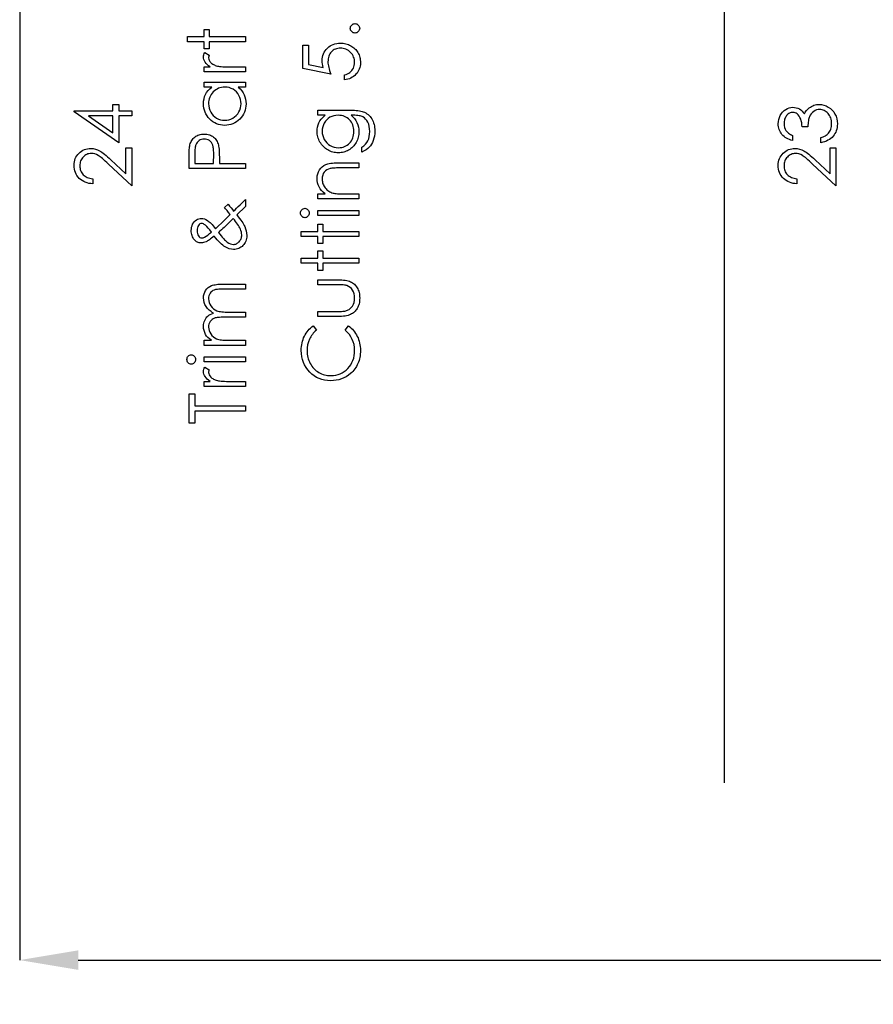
# Model space of a CAD drawing. Header units: inches. Extents: x -122 to 123, y -201 to 75.
# Tile 30 of 191: x -44.74 to -42.85, y 58.16 to 60.35. Entities that reach past the tile are written whole.
import ezdxf

# ---------------------------------------------------------------- set-up
doc = ezdxf.new("R2010")
doc.units = ezdxf.units.IN
doc.header["$MEASUREMENT"] = 0
doc.header["$PDSIZE"] = -1
doc.layers.add('DIMENSIONS', color=171, linetype='Continuous')
doc.layers.add('STATION_LINES', color=231, linetype='Continuous')
doc.styles.add('SLDTEXTSTYLE0', font='TXT', dxfattribs={"width": 0.75})
doc.dimstyles.new('SLDDIMSTYLE3', dxfattribs={"dimtxt": 0.125, "dimasz": 0.13, "dimexe": 0, "dimexo": 0.0625, "dimgap": 0.03125, "dimtad": 0, "dimtih": 1, "dimtoh": 1, "dimdec": 4, "dimrnd": 1e-09, "dimzin": 12, "dimdsep": 46, "dimtxsty": 'SLDTEXTSTYLE0', "dimsah": 1, "dimcen": 0.09, "dimadec": 0, "dimazin": 3, "dimtfac": 1, "dimtdec": 4, "dimtofl": 0, "dimtmove": 0, "dimatfit": 3, "dimfxl": 1, "dimfrac": 2, "dimtolj": 1, "dimtzin": 12, "dimarcsym": 0})

# ---------------------------------------------------------------- blocks, each defined once
blk = doc.blocks.new('_D_4')
at = {"layer": 'Defpoints', "color": 0}
for p in [(-44.7441, 62.6287), (-4.7428, 62.2104), (-44.7441, 58.2595), (-44.7441, 58.2595)]:
    blk.add_point(p, dxfattribs=at)
at = {"layer": 'DIMENSIONS', "color": 0, "lineweight": -2}
for p, q in [((-44.7441, 62.5662), (-44.7441, 58.2595)), ((-4.7428, 62.1479), (-4.7428, 58.2595)), ((-44.6141, 58.2595), (-24.2752, 58.2595)), ((-4.8728, 58.2595), (-23.6034, 58.2595))]:
    blk.add_line(p, q, dxfattribs=at)
at = {"layer": 'DIMENSIONS', "color": 0}
for points in [[(-44.6141, 58.2811), (-44.6141, 58.2378), (-44.7441, 58.2595)], [(-4.8728, 58.2378), (-4.8728, 58.2811), (-4.7428, 58.2595)]]:
    blk.add_solid(points, dxfattribs=at)
at = {"layer": 'DIMENSIONS', "color": 0, "insert": (-23.9393, 58.322), "char_height": 0.125, "attachment_point": 2, "style": 'SLDTEXTSTYLE0'}
blk.add_mtext('\\A1;(40.0013)', dxfattribs=at)

msp = doc.modelspace()

# ---------------------------------------------------------------- linework, layer by layer
at = {"color": 7, "linetype": 'Continuous', "flags": 128}
for points in [[(-44.00932, 60.32959), (-44.00914, 60.33166), (-44.00859, 60.33359), (-44.00764, 60.33535), (-44.00631, 60.33695), (-44.00471, 60.33827), (-44.00295, 60.33925), (-44.00103, 60.3398), (-43.99892, 60.34), (-43.99892, 60.34), (-43.99687, 60.3398), (-43.99494, 60.33925), (-43.99319, 60.33827), (-43.99159, 60.33695), (-43.99023, 60.33535), (-43.98928, 60.33359), (-43.98871, 60.33166), (-43.98851, 60.32959), (-43.98851, 60.32959), (-43.98871, 60.32751), (-43.98928, 60.3256), (-43.99023, 60.32383), (-43.99159, 60.32222), (-43.99319, 60.3209), (-43.99494, 60.31995), (-43.99687, 60.31937), (-43.99892, 60.31917), (-43.99892, 60.31917), (-44.00103, 60.31937), (-44.00295, 60.31995), (-44.00471, 60.3209), (-44.00631, 60.32222), (-44.00764, 60.32383), (-44.00859, 60.3256), (-44.00914, 60.32751), (-44.00934, 60.32959)], [(-44.37082, 60.29994), (-44.37082, 60.31116), (-44.37082, 60.31116), (-44.33396, 60.31116), (-44.33396, 60.31116), (-44.33396, 60.32718), (-44.33396, 60.32718), (-44.32275, 60.32718), (-44.32275, 60.32718), (-44.32275, 60.31116), (-44.32275, 60.31116), (-44.24262, 60.31116), (-44.24262, 60.31116), (-44.24262, 60.29994), (-44.24262, 60.29994), (-44.32275, 60.29994), (-44.32275, 60.29994), (-44.32275, 60.28391), (-44.32275, 60.28391), (-44.33396, 60.28391), (-44.33396, 60.28391), (-44.33396, 60.29994), (-44.33396, 60.29994), (-44.37082, 60.29994)], [(-44.11509, 60.29193), (-44.10229, 60.29193), (-44.10229, 60.29193), (-44.10229, 60.24941), (-44.10229, 60.24941), (-44.06941, 60.24267), (-44.06941, 60.24267), (-44.07046, 60.24665), (-44.07124, 60.25043), (-44.07169, 60.25402), (-44.07184, 60.2574), (-44.07184, 60.2574), (-44.07166, 60.26158), (-44.07111, 60.26558), (-44.07024, 60.26939), (-44.06896, 60.27302), (-44.06736, 60.27645), (-44.06538, 60.27968), (-44.06305, 60.28274), (-44.06037, 60.28562), (-44.05739, 60.28822), (-44.05421, 60.29047), (-44.05085, 60.2924), (-44.04727, 60.29395), (-44.04349, 60.29518), (-44.03951, 60.29603), (-44.03533, 60.29656), (-44.03095, 60.29673), (-44.03095, 60.29673), (-44.02789, 60.29663), (-44.02489, 60.29638), (-44.02196, 60.29593), (-44.01908, 60.29531), (-44.0163, 60.2945), (-44.01355, 60.29353), (-44.01087, 60.29235), (-44.00826, 60.29102), (-44.00576, 60.28955), (-44.0034, 60.28792), (-44.00118, 60.28619), (-43.99912, 60.28434), (-43.99722, 60.28234), (-43.99547, 60.28021), (-43.99386, 60.27798), (-43.99241, 60.2756), (-43.99111, 60.27312), (-43.99001, 60.27054), (-43.98906, 60.26789), (-43.98828, 60.26513), (-43.98768, 60.26228), (-43.98725, 60.25932), (-43.98698, 60.25627), (-43.9869, 60.25314), (-43.9869, 60.25314), (-43.98705, 60.24941), (-43.98753, 60.24583), (-43.98828, 60.2424), (-43.98936, 60.23912), (-43.99076, 60.23599), (-43.99244, 60.23301), (-43.99444, 60.23015), (-43.99674, 60.22747), (-43.9993, 60.22499), (-44.002, 60.22279), (-44.00491, 60.22084), (-44.00801, 60.21913), (-44.01127, 60.21771), (-44.01472, 60.21656), (-44.01835, 60.21565), (-44.02216, 60.215), (-44.02216, 60.215), (-44.02216, 60.22622), (-44.02216, 60.22622), (-44.0186, 60.22712), (-44.01542, 60.22827), (-44.01257, 60.2297), (-44.01009, 60.23138), (-44.00786, 60.23336), (-44.00588, 60.23564), (-44.00411, 60.23821), (-44.00258, 60.24109), (-44.00133, 60.24415), (-44.00042, 60.2473), (-43.9999, 60.25051), (-43.99972, 60.25379), (-43.99972, 60.25379), (-43.99987, 60.25699), (-44.0003, 60.26007), (-44.001, 60.26305), (-44.00198, 60.26591), (-44.00325, 60.26864), (-44.00483, 60.27127), (-44.00666, 60.27377), (-44.00879, 60.27618), (-44.01112, 60.27835), (-44.0136, 60.28026), (-44.01622, 60.28186), (-44.01898, 60.28319), (-44.02188, 60.28421), (-44.02491, 60.28494), (-44.02809, 60.28537), (-44.03142, 60.28552), (-44.03142, 60.28552), (-44.03443, 60.28539), (-44.03726, 60.28501), (-44.03999, 60.28436), (-44.04254, 60.28346), (-44.04497, 60.28231), (-44.04722, 60.28091), (-44.04938, 60.27923), (-44.05136, 60.2773), (-44.05316, 60.27517), (-44.05471, 60.27285), (-44.05601, 60.27037), (-44.05709, 60.26771), (-44.05794, 60.26488), (-44.05854, 60.26188), (-44.05889, 60.25872), (-44.05902, 60.25537), (-44.05902, 60.25537), (-44.05892, 60.25246), (-44.05862, 60.24938), (-44.05812, 60.24618), (-44.05742, 60.2428), (-44.05651, 60.23929), (-44.05541, 60.23561), (-44.05411, 60.2318), (-44.05261, 60.22782), (-44.05261, 60.22782), (-44.11511, 60.24064), (-44.11511, 60.24064), (-44.11511, 60.29193)], [(-44.33395, 60.23263), (-44.33396, 60.24385), (-44.33396, 60.24385), (-44.32052, 60.24385), (-44.32052, 60.24385), (-44.32422, 60.2464), (-44.32738, 60.24903), (-44.32998, 60.25171), (-44.33204, 60.25447), (-44.33359, 60.2573), (-44.33469, 60.2602), (-44.33534, 60.26313), (-44.33557, 60.26613), (-44.33557, 60.26613), (-44.33537, 60.26846), (-44.33479, 60.27087), (-44.33381, 60.27335), (-44.33244, 60.2759), (-44.33244, 60.2759), (-44.32272, 60.26974), (-44.32272, 60.26974), (-44.32342, 60.26811), (-44.32395, 60.26661), (-44.32425, 60.26523), (-44.32435, 60.26401), (-44.32435, 60.26401), (-44.32405, 60.26133), (-44.32315, 60.25867), (-44.32167, 60.25609), (-44.31957, 60.25354), (-44.31829, 60.25231), (-44.31684, 60.25116), (-44.31521, 60.25011), (-44.31343, 60.24911), (-44.3115, 60.24818), (-44.30938, 60.24733), (-44.3071, 60.24655), (-44.30467, 60.24585), (-44.30467, 60.24585), (-44.30249, 60.24538), (-44.29979, 60.24498), (-44.29663, 60.24463), (-44.29295, 60.24435), (-44.28879, 60.24412), (-44.28411, 60.24397), (-44.27898, 60.24387), (-44.27332, 60.24385), (-44.27332, 60.24385), (-44.24262, 60.24385), (-44.24262, 60.24385), (-44.24262, 60.23263), (-44.24262, 60.23263), (-44.33396, 60.23263)], [(-44.33395, 60.21019), (-44.24262, 60.21019), (-44.24262, 60.21019), (-44.24262, 60.19898), (-44.24262, 60.19898), (-44.25842, 60.19898), (-44.25842, 60.19898), (-44.25421, 60.1951), (-44.25058, 60.19101), (-44.2476, 60.18666), (-44.2452, 60.1821), (-44.24337, 60.17732), (-44.24207, 60.17233), (-44.24127, 60.1671), (-44.24102, 60.16167), (-44.24102, 60.16167), (-44.24124, 60.15683), (-44.24189, 60.15218), (-44.24297, 60.14769), (-44.24447, 60.14339), (-44.24642, 60.13928), (-44.2488, 60.13533), (-44.25161, 60.13157), (-44.25486, 60.12799), (-44.25842, 60.12471), (-44.26215, 60.12188), (-44.26608, 60.1195), (-44.27021, 60.11752), (-44.27452, 60.11599), (-44.279, 60.11492), (-44.28368, 60.11427), (-44.28854, 60.11404), (-44.28854, 60.11404), (-44.2933, 60.11427), (-44.29791, 60.11492), (-44.30231, 60.11602), (-44.30657, 60.11757), (-44.31063, 60.11955), (-44.31451, 60.12195), (-44.31824, 60.12481), (-44.32177, 60.12811), (-44.325, 60.13172), (-44.32781, 60.13553), (-44.33018, 60.13948), (-44.33211, 60.14364), (-44.33364, 60.14797), (-44.33472, 60.15248), (-44.33534, 60.15716), (-44.33557, 60.16202), (-44.33557, 60.16202), (-44.33529, 60.1676), (-44.33447, 60.17291), (-44.33306, 60.17794), (-44.33114, 60.1827), (-44.32858, 60.18718), (-44.3254, 60.19141), (-44.32155, 60.19532), (-44.31706, 60.19898), (-44.31706, 60.19898), (-44.33396, 60.19898), (-44.33396, 60.19898), (-44.33396, 60.21019)], [(-44.32433, 60.16217), (-44.32405, 60.15726), (-44.32317, 60.15255), (-44.3217, 60.14805), (-44.31964, 60.14371), (-44.31704, 60.13971), (-44.31398, 60.13613), (-44.31043, 60.13297), (-44.30642, 60.13024), (-44.30211, 60.12806), (-44.29766, 60.12651), (-44.2931, 60.12556), (-44.28842, 60.12526), (-44.28842, 60.12526), (-44.28376, 60.12558), (-44.2792, 60.12651), (-44.27477, 60.12809), (-44.27041, 60.13029), (-44.26636, 60.13305), (-44.26275, 60.1362), (-44.25965, 60.13981), (-44.25702, 60.14384), (-44.25491, 60.14817), (-44.25344, 60.15265), (-44.25253, 60.15729), (-44.25223, 60.16207), (-44.25223, 60.16207), (-44.25253, 60.16693), (-44.25341, 60.17166), (-44.25491, 60.17624), (-44.25699, 60.1807), (-44.25957, 60.18483), (-44.26258, 60.18849), (-44.26598, 60.19159), (-44.26984, 60.19422), (-44.27402, 60.1963), (-44.27845, 60.1978), (-44.28313, 60.19868), (-44.28809, 60.19898), (-44.28809, 60.19898), (-44.29187, 60.1988), (-44.2955, 60.1983), (-44.29898, 60.19747), (-44.30229, 60.19632), (-44.30544, 60.19482), (-44.30845, 60.19299), (-44.31128, 60.19084), (-44.31396, 60.18833), (-44.31639, 60.18561), (-44.31852, 60.18273), (-44.32029, 60.17967), (-44.32175, 60.17649), (-44.3229, 60.17314), (-44.3237, 60.16963), (-44.3242, 60.16597), (-44.32435, 60.16217)], [(-44.62332, 60.14381), (-44.62334, 60.14609), (-44.62334, 60.14609), (-44.5368, 60.14609), (-44.5368, 60.14609), (-44.5368, 60.16052), (-44.5368, 60.16052), (-44.52398, 60.16052), (-44.52398, 60.16052), (-44.52398, 60.14609), (-44.52398, 60.14609), (-44.49513, 60.14609), (-44.49513, 60.14609), (-44.49513, 60.13487), (-44.49513, 60.13487), (-44.52398, 60.13487), (-44.52398, 60.13487), (-44.52398, 60.07558), (-44.52398, 60.07558), (-44.62334, 60.14381)], [(-43.02627, 60.09161), (-43.02628, 60.08039), (-43.02628, 60.08039), (-43.03004, 60.08136), (-43.03355, 60.08257), (-43.03685, 60.08394), (-43.03993, 60.08555), (-43.04279, 60.08732), (-43.04541, 60.08933), (-43.04784, 60.09153), (-43.05002, 60.09393), (-43.05197, 60.09649), (-43.05365, 60.09917), (-43.05508, 60.10195), (-43.05626, 60.10485), (-43.05716, 60.10788), (-43.05781, 60.11101), (-43.05821, 60.11424), (-43.05834, 60.1176), (-43.05834, 60.1176), (-43.05806, 60.12248), (-43.05721, 60.12719), (-43.05581, 60.13172), (-43.05385, 60.1361), (-43.05142, 60.14016), (-43.04859, 60.14371), (-43.04536, 60.14679), (-43.04176, 60.1494), (-43.0379, 60.15145), (-43.03397, 60.15293), (-43.02996, 60.1538), (-43.02586, 60.15411), (-43.02586, 60.15411), (-43.0219, 60.15388), (-43.01817, 60.1532), (-43.01464, 60.15205), (-43.01131, 60.15045), (-43.0082, 60.1484), (-43.0053, 60.14589), (-43.00262, 60.14294), (-43.00014, 60.13951), (-43.00014, 60.13951), (-42.99811, 60.14344), (-42.99563, 60.14702), (-42.99278, 60.15022), (-42.98947, 60.15305), (-42.98947, 60.15305), (-42.98697, 60.15481), (-42.98437, 60.15631), (-42.98171, 60.15761), (-42.97896, 60.15866), (-42.97615, 60.15946), (-42.97327, 60.16004), (-42.97029, 60.16039), (-42.96726, 60.16052), (-42.96726, 60.16052), (-42.96203, 60.16016), (-42.95692, 60.15909), (-42.95191, 60.15731), (-42.94706, 60.15481), (-42.94252, 60.1517), (-42.93852, 60.1481), (-42.93509, 60.14394), (-42.93218, 60.13928), (-42.92988, 60.13422), (-42.92823, 60.12886), (-42.92725, 60.12321), (-42.92692, 60.11727), (-42.92692, 60.11727), (-42.92707, 60.11326), (-42.9275, 60.10941), (-42.92825, 60.10573), (-42.92925, 60.10222), (-42.93058, 60.09889), (-42.93218, 60.09574), (-42.93409, 60.09273), (-42.93629, 60.0899), (-42.93877, 60.08727), (-42.94152, 60.08489), (-42.94455, 60.08274), (-42.94783, 60.08084), (-42.95141, 60.07916), (-42.95527, 60.07773), (-42.95938, 60.07653), (-42.96378, 60.07558), (-42.96378, 60.07558), (-42.96378, 60.0868), (-42.96378, 60.0868), (-42.9609, 60.0877), (-42.95822, 60.08868), (-42.95575, 60.08978), (-42.95349, 60.09095), (-42.95144, 60.09221), (-42.94959, 60.09358), (-42.94793, 60.09504), (-42.94651, 60.09659), (-42.94651, 60.09659), (-42.94493, 60.09872), (-42.94355, 60.10097), (-42.94237, 60.10337), (-42.94142, 60.1059), (-42.9407, 60.10858), (-42.94017, 60.11141), (-42.93985, 60.11437), (-42.93975, 60.11747), (-42.93975, 60.11747), (-42.93987, 60.12098), (-42.94025, 60.12431), (-42.94085, 60.12746), (-42.94172, 60.13044), (-42.94283, 60.13322), (-42.9442, 60.13585), (-42.9458, 60.13828), (-42.94766, 60.14056), (-42.94969, 60.14261), (-42.95179, 60.14439), (-42.95397, 60.14589), (-42.95625, 60.14712), (-42.9586, 60.14807), (-42.96105, 60.14875), (-42.96358, 60.14917), (-42.96619, 60.1493), (-42.96619, 60.1493), (-42.96967, 60.14902), (-42.97305, 60.14822), (-42.9763, 60.14687), (-42.97946, 60.14497), (-42.98234, 60.14261), (-42.98487, 60.13991), (-42.987, 60.1368), (-42.98875, 60.13335), (-42.9895, 60.13142), (-42.99018, 60.12922), (-42.99075, 60.12679), (-42.99128, 60.12408), (-42.99173, 60.12115), (-42.9921, 60.11797), (-42.9924, 60.11452), (-42.99263, 60.11084), (-42.99263, 60.11084), (-43.00545, 60.11084), (-43.00545, 60.11084), (-43.00563, 60.11547), (-43.00618, 60.11988), (-43.0071, 60.12408), (-43.00841, 60.12806), (-43.00998, 60.13169), (-43.01176, 60.13477), (-43.01376, 60.13733), (-43.01594, 60.13936), (-43.01827, 60.14091), (-43.0207, 60.14201), (-43.02325, 60.14266), (-43.02591, 60.14289), (-43.02591, 60.14289), (-43.02786, 60.14279), (-43.02976, 60.14244), (-43.03159, 60.14189), (-43.03335, 60.14111), (-43.03502, 60.14011), (-43.03665, 60.13888), (-43.0382, 60.13743), (-43.03971, 60.13575), (-43.04106, 60.13392), (-43.04223, 60.13197), (-43.04324, 60.12989), (-43.04406, 60.12769), (-43.04469, 60.12538), (-43.04514, 60.12296), (-43.04541, 60.1204), (-43.04551, 60.11775), (-43.04551, 60.11775), (-43.04524, 60.11349), (-43.04441, 60.10951), (-43.04306, 60.10585), (-43.04113, 60.10247), (-43.03993, 60.1009), (-43.03855, 60.09939), (-43.037, 60.09794), (-43.03522, 60.09656), (-43.03327, 60.09521), (-43.03114, 60.09396), (-43.02881, 60.09276), (-43.02628, 60.09161)], [(-44.08145, 60.13648), (-44.08145, 60.14769), (-44.08145, 60.14769), (-44.00896, 60.14769), (-44.00896, 60.14769), (-44.00433, 60.14764), (-44.00002, 60.14749), (-43.99604, 60.14722), (-43.99239, 60.14687), (-43.98903, 60.14639), (-43.98603, 60.14582), (-43.98332, 60.14514), (-43.98094, 60.14436), (-43.98094, 60.14436), (-43.97789, 60.14311), (-43.97503, 60.14166), (-43.97235, 60.14001), (-43.96985, 60.13813), (-43.96752, 60.13603), (-43.96537, 60.13375), (-43.96341, 60.13124), (-43.96164, 60.12851), (-43.96003, 60.12563), (-43.95866, 60.1226), (-43.95751, 60.11942), (-43.95655, 60.11609), (-43.9558, 60.11264), (-43.95528, 60.10903), (-43.95495, 60.10528), (-43.95485, 60.1014), (-43.95485, 60.1014), (-43.95505, 60.09574), (-43.95568, 60.09038), (-43.95673, 60.0853), (-43.95821, 60.08051), (-43.96003, 60.07611), (-43.96214, 60.07212), (-43.96452, 60.06859), (-43.9672, 60.06546), (-43.97035, 60.06261), (-43.97413, 60.05988), (-43.97859, 60.05725), (-43.9837, 60.05475), (-43.9837, 60.05475), (-43.9837, 60.06596), (-43.9837, 60.06596), (-43.97949, 60.06879), (-43.97588, 60.07202), (-43.97286, 60.07563), (-43.9704, 60.07961), (-43.9685, 60.08404), (-43.96715, 60.08898), (-43.96634, 60.09438), (-43.96607, 60.10032), (-43.96607, 60.10032), (-43.96634, 60.10618), (-43.96715, 60.11156), (-43.9685, 60.11647), (-43.9704, 60.1209), (-43.9727, 60.12481), (-43.97526, 60.12811), (-43.97811, 60.13079), (-43.98124, 60.1329), (-43.98302, 60.13375), (-43.98505, 60.13447), (-43.98735, 60.13507), (-43.98991, 60.13558), (-43.99276, 60.13598), (-43.99587, 60.13625), (-43.99925, 60.13643), (-44.00288, 60.13648), (-44.00288, 60.13648), (-44.00761, 60.13648), (-44.00761, 60.13648), (-44.00363, 60.13297), (-44.00012, 60.12912), (-43.99714, 60.12488), (-43.99464, 60.12028), (-43.99266, 60.11542), (-43.99123, 60.11041), (-43.99038, 60.10528), (-43.99011, 60.09997), (-43.99011, 60.09997), (-43.99021, 60.09684), (-43.99048, 60.09376), (-43.99098, 60.09073), (-43.99166, 60.08775), (-43.99254, 60.08482), (-43.99359, 60.08194), (-43.99487, 60.07909), (-43.99632, 60.07631), (-43.99795, 60.07363), (-43.9997, 60.0711), (-44.00158, 60.06872), (-44.0036, 60.06649), (-44.00576, 60.06444), (-44.00804, 60.06253), (-44.01047, 60.06078), (-44.01302, 60.05918), (-44.01567, 60.05778), (-44.0184, 60.05655), (-44.02118, 60.0555), (-44.02404, 60.05465), (-44.02694, 60.054), (-44.02992, 60.05352), (-44.03298, 60.05324), (-44.03608, 60.05314), (-44.03608, 60.05314), (-44.03919, 60.05324), (-44.04227, 60.05354), (-44.04527, 60.05402), (-44.04823, 60.05472), (-44.05113, 60.0556), (-44.05398, 60.05667), (-44.05676, 60.05795), (-44.05952, 60.05943), (-44.06217, 60.06108), (-44.06468, 60.06288), (-44.06703, 60.06484), (-44.06926, 60.06694), (-44.07134, 60.06919), (-44.07327, 60.0716), (-44.07507, 60.07415), (-44.07672, 60.07686), (-44.0782, 60.07966), (-44.0795, 60.08249), (-44.08058, 60.08537), (-44.08148, 60.08827), (-44.08215, 60.09123), (-44.08266, 60.09423), (-44.08296, 60.09726), (-44.08306, 60.10032), (-44.08306, 60.10032), (-44.08281, 60.10535), (-44.08208, 60.11021), (-44.08088, 60.11489), (-44.07918, 60.1194), (-44.07687, 60.12378), (-44.07382, 60.12811), (-44.07001, 60.13232), (-44.06548, 60.13648), (-44.06548, 60.13648), (-44.08145, 60.13648)], [(-44.07184, 60.10122), (-44.07154, 60.09631), (-44.07064, 60.09158), (-44.06916, 60.08705), (-44.06708, 60.08267), (-44.06445, 60.07861), (-44.06137, 60.07503), (-44.05784, 60.0719), (-44.05386, 60.06922), (-44.04955, 60.06709), (-44.04507, 60.06559), (-44.04044, 60.06466), (-44.03563, 60.06436), (-44.03563, 60.06436), (-44.032, 60.06451), (-44.02852, 60.06499), (-44.02519, 60.06579), (-44.02203, 60.06689), (-44.01905, 60.06829), (-44.01622, 60.07002), (-44.01355, 60.07207), (-44.01104, 60.07443), (-44.00876, 60.07703), (-44.00678, 60.07984), (-44.00513, 60.08284), (-44.00375, 60.086), (-44.0027, 60.08935), (-44.00193, 60.09291), (-44.00148, 60.09664), (-44.00133, 60.10054), (-44.00133, 60.10054), (-44.00148, 60.1045), (-44.00193, 60.10826), (-44.00268, 60.11181), (-44.00373, 60.11517), (-44.00508, 60.11832), (-44.00676, 60.12128), (-44.00871, 60.12406), (-44.01097, 60.12661), (-44.01347, 60.12891), (-44.01617, 60.13092), (-44.01905, 60.13262), (-44.02211, 60.13402), (-44.02536, 60.1351), (-44.02882, 60.13585), (-44.03245, 60.13633), (-44.03628, 60.13648), (-44.03628, 60.13648), (-44.04126, 60.1362), (-44.04595, 60.13535), (-44.05038, 60.13392), (-44.05454, 60.13194), (-44.05834, 60.12944), (-44.0617, 60.12646), (-44.06468, 60.12303), (-44.06721, 60.1191), (-44.06923, 60.11487), (-44.07069, 60.11049), (-44.07154, 60.10593), (-44.07184, 60.10122)], [(-44.53677, 60.13487), (-44.59108, 60.13487), (-44.59108, 60.13487), (-44.5368, 60.09761), (-44.5368, 60.09761), (-44.5368, 60.13487)], [(-44.36759, 60.01789), (-44.36762, 60.0424), (-44.36762, 60.0424), (-44.36759, 60.04746), (-44.36749, 60.05209), (-44.36734, 60.0563), (-44.36714, 60.06008), (-44.36689, 60.06341), (-44.36657, 60.06634), (-44.36619, 60.06882), (-44.36574, 60.07087), (-44.36574, 60.07087), (-44.36499, 60.07345), (-44.36406, 60.07591), (-44.36296, 60.07823), (-44.36168, 60.08046), (-44.36023, 60.08254), (-44.35863, 60.08452), (-44.35683, 60.08637), (-44.35485, 60.0881), (-44.35272, 60.08968), (-44.35044, 60.09103), (-44.34806, 60.09218), (-44.34553, 60.09313), (-44.34285, 60.09386), (-44.34007, 60.09438), (-44.33715, 60.09471), (-44.33409, 60.09481), (-44.33409, 60.09481), (-44.33101, 60.09471), (-44.32808, 60.09438), (-44.32528, 60.09388), (-44.32262, 60.09316), (-44.32009, 60.09221), (-44.31771, 60.09108), (-44.31546, 60.08973), (-44.31336, 60.08817), (-44.3114, 60.08645), (-44.3096, 60.08454), (-44.30797, 60.08249), (-44.30652, 60.08029), (-44.30524, 60.07791), (-44.30412, 60.07538), (-44.30317, 60.0727), (-44.30236, 60.06987), (-44.30236, 60.06987), (-44.30189, 60.06752), (-44.30146, 60.06469), (-44.30111, 60.06141), (-44.30081, 60.05765), (-44.30061, 60.05344), (-44.30044, 60.04879), (-44.30034, 60.04365), (-44.30031, 60.03804), (-44.30031, 60.03804), (-44.30031, 60.02911), (-44.30031, 60.02911), (-44.24262, 60.02911), (-44.24262, 60.02911), (-44.24262, 60.01789), (-44.24262, 60.01789), (-44.36762, 60.01789)], [(-44.35478, 60.02911), (-44.31313, 60.02911), (-44.31313, 60.02911), (-44.31286, 60.05099), (-44.31286, 60.05099), (-44.31288, 60.0542), (-44.31301, 60.05718), (-44.31318, 60.05993), (-44.31343, 60.06248), (-44.31376, 60.06479), (-44.31416, 60.06689), (-44.31461, 60.06874), (-44.31516, 60.0704), (-44.31649, 60.0733), (-44.31814, 60.07591), (-44.32019, 60.07813), (-44.32257, 60.08006), (-44.3252, 60.08161), (-44.32801, 60.08272), (-44.33094, 60.08337), (-44.33404, 60.08359), (-44.33404, 60.08359), (-44.33704, 60.08337), (-44.33995, 60.08272), (-44.3427, 60.08161), (-44.34533, 60.08006), (-44.34771, 60.07816), (-44.34972, 60.07601), (-44.35137, 60.07353), (-44.35264, 60.0708), (-44.35315, 60.06924), (-44.3536, 60.06747), (-44.35395, 60.06544), (-44.35425, 60.06321), (-44.3545, 60.06073), (-44.35467, 60.05805), (-44.35477, 60.05512), (-44.3548, 60.05197), (-44.3548, 60.05197), (-44.3548, 60.02911)], [(-44.58164, 59.99545), (-44.58167, 59.98423), (-44.58167, 59.98423), (-44.58613, 59.98453), (-44.59038, 59.98518), (-44.59441, 59.98616), (-44.59827, 59.98751), (-44.6019, 59.98919), (-44.60536, 59.99122), (-44.60859, 59.9936), (-44.61162, 59.99633), (-44.61437, 59.99931), (-44.61675, 60.00249), (-44.61875, 60.00582), (-44.62041, 60.0093), (-44.62168, 60.01298), (-44.62261, 60.01681), (-44.62316, 60.02082), (-44.62334, 60.025), (-44.62334, 60.025), (-44.62316, 60.02911), (-44.62263, 60.03304), (-44.62178, 60.03674), (-44.62056, 60.04027), (-44.619, 60.04358), (-44.6171, 60.04668), (-44.61487, 60.04961), (-44.61227, 60.05232), (-44.60944, 60.05477), (-44.60648, 60.05687), (-44.6034, 60.05868), (-44.6002, 60.06015), (-44.59689, 60.06128), (-44.59344, 60.06211), (-44.58988, 60.06258), (-44.58618, 60.06276), (-44.58618, 60.06276), (-44.58097, 60.06243), (-44.57593, 60.06146), (-44.57108, 60.05985), (-44.56637, 60.05758), (-44.56397, 60.05612), (-44.56134, 60.05437), (-44.55851, 60.05232), (-44.55548, 60.04996), (-44.55225, 60.04728), (-44.54882, 60.04433), (-44.54518, 60.04105), (-44.54133, 60.03747), (-44.54133, 60.03747), (-44.50795, 60.00619), (-44.50795, 60.00619), (-44.50795, 60.06436), (-44.50795, 60.06436), (-44.49513, 60.06436), (-44.49513, 60.06436), (-44.49513, 59.97943), (-44.49513, 59.97943), (-44.54686, 60.0279), (-44.54686, 60.0279), (-44.55057, 60.03143), (-44.55402, 60.03464), (-44.55723, 60.03752), (-44.56018, 60.04007), (-44.56291, 60.0423), (-44.56537, 60.04423), (-44.5676, 60.04581), (-44.56957, 60.04708), (-44.57333, 60.04904), (-44.57719, 60.05044), (-44.58112, 60.05127), (-44.58517, 60.05154), (-44.58517, 60.05154), (-44.58773, 60.05142), (-44.59018, 60.05104), (-44.59254, 60.05044), (-44.59481, 60.04959), (-44.59702, 60.04846), (-44.5991, 60.04711), (-44.6011, 60.04553), (-44.60303, 60.04368), (-44.60478, 60.04165), (-44.60631, 60.03952), (-44.60758, 60.03729), (-44.60864, 60.03494), (-44.60946, 60.03246), (-44.61004, 60.02991), (-44.61039, 60.02723), (-44.61051, 60.02442), (-44.61051, 60.02442), (-44.61039, 60.02149), (-44.61004, 60.01869), (-44.60946, 60.01601), (-44.60861, 60.01346), (-44.60756, 60.01103), (-44.60626, 60.00872), (-44.60473, 60.00654), (-44.60295, 60.00449), (-44.60095, 60.00261), (-44.59877, 60.00096), (-44.59639, 59.99951), (-44.59384, 59.99826), (-44.59108, 59.99723), (-44.58813, 59.99643), (-44.585, 59.99583), (-44.58167, 59.99545)], [(-43.01666, 59.99545), (-43.01667, 59.98423), (-43.01667, 59.98423), (-43.02113, 59.98453), (-43.02538, 59.98518), (-43.02941, 59.98616), (-43.03327, 59.98751), (-43.0369, 59.98919), (-43.04036, 59.99122), (-43.04359, 59.9936), (-43.04662, 59.99633), (-43.04937, 59.99931), (-43.05175, 60.00249), (-43.05375, 60.00582), (-43.05541, 60.0093), (-43.05668, 60.01298), (-43.05761, 60.01681), (-43.05816, 60.02082), (-43.05834, 60.025), (-43.05834, 60.025), (-43.05816, 60.02911), (-43.05763, 60.03304), (-43.05678, 60.03674), (-43.05556, 60.04027), (-43.054, 60.04358), (-43.0521, 60.04668), (-43.04987, 60.04961), (-43.04727, 60.05232), (-43.04444, 60.05477), (-43.04148, 60.05687), (-43.0384, 60.05868), (-43.0352, 60.06015), (-43.03189, 60.06128), (-43.02844, 60.06211), (-43.02488, 60.06258), (-43.02118, 60.06276), (-43.02118, 60.06276), (-43.01597, 60.06243), (-43.01093, 60.06146), (-43.00608, 60.05985), (-43.00137, 60.05758), (-42.99897, 60.05612), (-42.99634, 60.05437), (-42.99351, 60.05232), (-42.99048, 60.04996), (-42.98725, 60.04728), (-42.98382, 60.04433), (-42.98018, 60.04105), (-42.97633, 60.03747), (-42.97633, 60.03747), (-42.94295, 60.00619), (-42.94295, 60.00619), (-42.94295, 60.06436), (-42.94295, 60.06436), (-42.93013, 60.06436), (-42.93013, 60.06436), (-42.93013, 59.97943), (-42.93013, 59.97943), (-42.98186, 60.0279), (-42.98186, 60.0279), (-42.98557, 60.03143), (-42.98902, 60.03464), (-42.99223, 60.03752), (-42.99518, 60.04007), (-42.99791, 60.0423), (-43.00037, 60.04423), (-43.0026, 60.04581), (-43.00457, 60.04708), (-43.00833, 60.04904), (-43.01219, 60.05044), (-43.01612, 60.05127), (-43.02017, 60.05154), (-43.02017, 60.05154), (-43.02273, 60.05142), (-43.02518, 60.05104), (-43.02754, 60.05044), (-43.02981, 60.04959), (-43.03202, 60.04846), (-43.0341, 60.04711), (-43.0361, 60.04553), (-43.03803, 60.04368), (-43.03978, 60.04165), (-43.04131, 60.03952), (-43.04258, 60.03729), (-43.04364, 60.03494), (-43.04446, 60.03246), (-43.04504, 60.02991), (-43.04539, 60.02723), (-43.04551, 60.02442), (-43.04551, 60.02442), (-43.04539, 60.02149), (-43.04504, 60.01869), (-43.04446, 60.01601), (-43.04361, 60.01346), (-43.04256, 60.01103), (-43.04126, 60.00872), (-43.03973, 60.00654), (-43.03795, 60.00449), (-43.03595, 60.00261), (-43.03377, 60.00096), (-43.03139, 59.99951), (-43.02884, 59.99826), (-43.02608, 59.99723), (-43.02313, 59.99643), (-43.02, 59.99583), (-43.01667, 59.99545)], [(-44.08145, 59.95058), (-44.08145, 59.9618), (-44.08145, 59.9618), (-44.06498, 59.9618), (-44.06498, 59.9618), (-44.06938, 59.96548), (-44.07314, 59.96933), (-44.07627, 59.97339), (-44.07875, 59.97765), (-44.08063, 59.98208), (-44.08198, 59.98671), (-44.08278, 59.99155), (-44.08306, 59.99655), (-44.08306, 59.99655), (-44.08273, 60.00161), (-44.08175, 60.00637), (-44.08015, 60.01083), (-44.0779, 60.01498), (-44.07509, 60.01874), (-44.07184, 60.02199), (-44.06816, 60.0247), (-44.064, 60.02688), (-44.06165, 60.02778), (-44.05902, 60.02855), (-44.05606, 60.02921), (-44.05281, 60.02976), (-44.04925, 60.03016), (-44.0454, 60.03046), (-44.04121, 60.03066), (-44.03676, 60.03071), (-44.03676, 60.03071), (-43.99011, 60.03071), (-43.99011, 60.03071), (-43.99011, 60.01949), (-43.99011, 60.01949), (-44.03308, 60.01949), (-44.03308, 60.01949), (-44.03681, 60.01946), (-44.04021, 60.01941), (-44.04329, 60.01931), (-44.04605, 60.01916), (-44.0485, 60.01896), (-44.0506, 60.01874), (-44.05241, 60.01846), (-44.05386, 60.01816), (-44.05386, 60.01816), (-44.05807, 60.01689), (-44.0617, 60.01511), (-44.0648, 60.01285), (-44.06733, 60.01012), (-44.06931, 60.00692), (-44.07071, 60.00326), (-44.07156, 59.99916), (-44.07184, 59.9946), (-44.07184, 59.9946), (-44.07174, 59.9919), (-44.07141, 59.98927), (-44.07086, 59.98669), (-44.07009, 59.98421), (-44.06911, 59.98178), (-44.06793, 59.97943), (-44.0665, 59.97715), (-44.06488, 59.97494), (-44.06307, 59.97287), (-44.0612, 59.97099), (-44.05919, 59.96928), (-44.05709, 59.96776), (-44.05489, 59.96643), (-44.05258, 59.96528), (-44.05015, 59.9643), (-44.04765, 59.96353), (-44.04765, 59.96353), (-44.0458, 59.96312), (-44.04359, 59.96277), (-44.04106, 59.96247), (-44.03816, 59.96222), (-44.03493, 59.96205), (-44.03135, 59.9619), (-44.02742, 59.96182), (-44.02314, 59.9618), (-44.02314, 59.9618), (-43.99011, 59.9618), (-43.99011, 59.9618), (-43.99011, 59.95058), (-43.99011, 59.95058), (-44.08145, 59.95058)], [(-44.28908, 59.93157), (-44.28088, 59.93866), (-44.28088, 59.93866), (-44.2776, 59.93465), (-44.27447, 59.93077), (-44.27144, 59.92707), (-44.26856, 59.92351), (-44.26856, 59.92351), (-44.26538, 59.92664), (-44.26192, 59.93002), (-44.25822, 59.93368), (-44.25424, 59.93758), (-44.25424, 59.93758), (-44.25108, 59.94069), (-44.24808, 59.94362), (-44.24527, 59.9464), (-44.24262, 59.94898), (-44.24262, 59.94898), (-44.24262, 59.9339), (-44.24262, 59.9339), (-44.26175, 59.91512), (-44.26175, 59.91512), (-44.25852, 59.91109), (-44.25559, 59.90729), (-44.25291, 59.9037), (-44.25053, 59.90035), (-44.24845, 59.89722), (-44.24663, 59.89429), (-44.2451, 59.89161), (-44.24385, 59.88913), (-44.24192, 59.88435), (-44.24052, 59.87944), (-44.23969, 59.87441), (-44.23941, 59.86922), (-44.23941, 59.86922), (-44.23954, 59.86582), (-44.23994, 59.86259), (-44.24059, 59.85953), (-44.24152, 59.85665), (-44.24269, 59.85395), (-44.24415, 59.8514), (-44.24585, 59.84904), (-44.24783, 59.84684), (-44.24998, 59.84486), (-44.25228, 59.84316), (-44.25471, 59.84171), (-44.25727, 59.8405), (-44.25995, 59.83958), (-44.26275, 59.83893), (-44.26571, 59.83853), (-44.26879, 59.8384), (-44.26879, 59.8384), (-44.27354, 59.83878), (-44.27828, 59.83985), (-44.28303, 59.84168), (-44.28779, 59.84421), (-44.29024, 59.84586), (-44.29287, 59.84787), (-44.29563, 59.85027), (-44.29856, 59.85305), (-44.30166, 59.8562), (-44.30492, 59.85973), (-44.30832, 59.86364), (-44.31188, 59.86792), (-44.31188, 59.86792), (-44.31481, 59.86562), (-44.31754, 59.86354), (-44.32007, 59.86169), (-44.3224, 59.86003), (-44.32455, 59.85858), (-44.32648, 59.85736), (-44.32823, 59.85635), (-44.32976, 59.85555), (-44.33261, 59.85435), (-44.33539, 59.8535), (-44.3381, 59.853), (-44.34075, 59.85282), (-44.34075, 59.85282), (-44.34298, 59.85292), (-44.34511, 59.85327), (-44.34714, 59.85382), (-44.34909, 59.8546), (-44.35092, 59.8556), (-44.35267, 59.8568), (-44.3543, 59.85826), (-44.35585, 59.85991), (-44.35585, 59.85991), (-44.35748, 59.86201), (-44.3589, 59.86424), (-44.36008, 59.86662), (-44.36106, 59.8691), (-44.36183, 59.8717), (-44.36239, 59.87443), (-44.36271, 59.87729), (-44.36281, 59.88027), (-44.36281, 59.88027), (-44.36261, 59.88402), (-44.36203, 59.88763), (-44.36106, 59.89103), (-44.35971, 59.89429), (-44.358, 59.89727), (-44.35605, 59.89987), (-44.35382, 59.9021), (-44.35132, 59.90395), (-44.34864, 59.90543), (-44.34588, 59.90648), (-44.34305, 59.90711), (-44.34015, 59.90731), (-44.34015, 59.90731), (-44.33697, 59.90703), (-44.33371, 59.90616), (-44.33033, 59.90473), (-44.32688, 59.9027), (-44.32505, 59.9014), (-44.32312, 59.89985), (-44.32104, 59.898), (-44.31887, 59.89587), (-44.31654, 59.89344), (-44.31411, 59.89076), (-44.31155, 59.88778), (-44.30887, 59.88452), (-44.30887, 59.88452), (-44.28909, 59.90335), (-44.28909, 59.90335), (-44.27632, 59.91587), (-44.27632, 59.91587), (-44.28, 59.92041), (-44.28336, 59.92454), (-44.28639, 59.92824), (-44.28909, 59.93157)], [(-44.1199, 59.91928), (-44.11974, 59.92136), (-44.11921, 59.92329), (-44.11831, 59.92506), (-44.11709, 59.92667), (-44.11561, 59.92802), (-44.11396, 59.92897), (-44.11218, 59.92955), (-44.11025, 59.92975), (-44.11025, 59.92975), (-44.10837, 59.92955), (-44.10662, 59.92897), (-44.10499, 59.92802), (-44.10351, 59.92667), (-44.10229, 59.92506), (-44.10139, 59.92329), (-44.10086, 59.92136), (-44.10068, 59.91928), (-44.10068, 59.91928), (-44.10086, 59.91723), (-44.10139, 59.91535), (-44.10229, 59.91357), (-44.10351, 59.91197), (-44.10499, 59.91064), (-44.10662, 59.90969), (-44.10837, 59.90911), (-44.11025, 59.90891), (-44.11025, 59.90891), (-44.11218, 59.90911), (-44.11396, 59.90969), (-44.11561, 59.91064), (-44.11709, 59.91197), (-44.11831, 59.91357), (-44.11921, 59.91535), (-44.11974, 59.91723), (-44.11992, 59.91928)], [(-44.08145, 59.91372), (-44.08145, 59.92494), (-44.08145, 59.92494), (-43.99011, 59.92494), (-43.99011, 59.92494), (-43.99011, 59.91372), (-43.99011, 59.91372), (-44.08145, 59.91372)], [(-44.31814, 59.87684), (-44.32155, 59.88169), (-44.3249, 59.8859), (-44.32821, 59.88948), (-44.33151, 59.89241), (-44.33151, 59.89241), (-44.33376, 59.89401), (-44.33589, 59.89517), (-44.3379, 59.89587), (-44.33977, 59.89609), (-44.33977, 59.89609), (-44.34178, 59.89582), (-44.34366, 59.89499), (-44.34538, 59.89359), (-44.34696, 59.89164), (-44.34829, 59.88923), (-44.34924, 59.88648), (-44.34979, 59.88335), (-44.34999, 59.87984), (-44.34999, 59.87984), (-44.34979, 59.87651), (-44.34921, 59.87348), (-44.34824, 59.8708), (-44.34689, 59.86842), (-44.34526, 59.8665), (-44.34348, 59.86514), (-44.34158, 59.86432), (-44.33952, 59.86404), (-44.33952, 59.86404), (-44.33792, 59.86414), (-44.33634, 59.86444), (-44.33484, 59.86497), (-44.33339, 59.86567), (-44.33339, 59.86567), (-44.32983, 59.86785), (-44.3261, 59.87045), (-44.32222, 59.87343), (-44.31816, 59.87684)], [(-44.30248, 59.87611), (-44.29948, 59.8722), (-44.29663, 59.86865), (-44.29395, 59.86544), (-44.2914, 59.86259), (-44.28902, 59.86008), (-44.28681, 59.85793), (-44.28474, 59.85613), (-44.28283, 59.85468), (-44.27925, 59.85247), (-44.2758, 59.8509), (-44.27247, 59.84994), (-44.26929, 59.84962), (-44.26929, 59.84962), (-44.26748, 59.84972), (-44.26571, 59.84999), (-44.264, 59.85047), (-44.26235, 59.85112), (-44.26075, 59.85197), (-44.25922, 59.85302), (-44.25772, 59.85425), (-44.25629, 59.85565), (-44.25496, 59.85721), (-44.25381, 59.85886), (-44.25284, 59.86059), (-44.25203, 59.86239), (-44.25143, 59.86429), (-44.25098, 59.86627), (-44.25073, 59.86832), (-44.25063, 59.87048), (-44.25063, 59.87048), (-44.25081, 59.87378), (-44.25136, 59.87706), (-44.25226, 59.88029), (-44.25354, 59.8835), (-44.25354, 59.8835), (-44.25479, 59.88608), (-44.25627, 59.88876), (-44.25794, 59.89159), (-44.25985, 59.89451), (-44.26195, 59.89757), (-44.26425, 59.90075), (-44.26678, 59.90406), (-44.26951, 59.90749), (-44.26951, 59.90749), (-44.28997, 59.88743), (-44.28997, 59.88743), (-44.29275, 59.88482), (-44.29575, 59.88207), (-44.29901, 59.87917), (-44.30249, 59.87611)], [(-44.11828, 59.86725), (-44.11831, 59.87846), (-44.11831, 59.87846), (-44.08145, 59.87846), (-44.08145, 59.87846), (-44.08145, 59.89449), (-44.08145, 59.89449), (-44.07024, 59.89449), (-44.07024, 59.89449), (-44.07024, 59.87846), (-44.07024, 59.87846), (-43.99011, 59.87846), (-43.99011, 59.87846), (-43.99011, 59.86725), (-43.99011, 59.86725), (-44.07024, 59.86725), (-44.07024, 59.86725), (-44.07024, 59.85122), (-44.07024, 59.85122), (-44.08145, 59.85122), (-44.08145, 59.85122), (-44.08145, 59.86725), (-44.08145, 59.86725), (-44.11831, 59.86725)], [(-44.11828, 59.80795), (-44.11831, 59.81917), (-44.11831, 59.81917), (-44.08145, 59.81917), (-44.08145, 59.81917), (-44.08145, 59.83519), (-44.08145, 59.83519), (-44.07024, 59.83519), (-44.07024, 59.83519), (-44.07024, 59.81917), (-44.07024, 59.81917), (-43.99011, 59.81917), (-43.99011, 59.81917), (-43.99011, 59.80795), (-43.99011, 59.80795), (-44.07024, 59.80795), (-44.07024, 59.80795), (-44.07024, 59.79193), (-44.07024, 59.79193), (-44.08145, 59.79193), (-44.08145, 59.79193), (-44.08145, 59.80795), (-44.08145, 59.80795), (-44.11831, 59.80795)], [(-44.08145, 59.68936), (-44.08145, 59.70058), (-44.08145, 59.70058), (-44.03909, 59.70058), (-44.03909, 59.70058), (-44.03536, 59.7006), (-44.03195, 59.70068), (-44.02882, 59.70083), (-44.02599, 59.70103), (-44.02349, 59.70128), (-44.02126, 59.70158), (-44.01935, 59.70193), (-44.01773, 59.70236), (-44.01773, 59.70236), (-44.0157, 59.70311), (-44.01377, 59.70399), (-44.01197, 59.70504), (-44.01026, 59.70621), (-44.00866, 59.70757), (-44.00718, 59.70907), (-44.00581, 59.7107), (-44.00456, 59.7125), (-44.00245, 59.71643), (-44.00092, 59.72074), (-44.00002, 59.72539), (-43.99972, 59.7304), (-43.99972, 59.7304), (-44.00002, 59.73541), (-44.0009, 59.74002), (-44.00238, 59.74422), (-44.00443, 59.74803), (-44.00696, 59.75136), (-44.00989, 59.75414), (-44.01317, 59.75637), (-44.01683, 59.75802), (-44.01683, 59.75802), (-44.01833, 59.75845), (-44.02018, 59.75882), (-44.02241, 59.75915), (-44.02501, 59.75942), (-44.02799, 59.75962), (-44.03132, 59.75975), (-44.03503, 59.75985), (-44.03909, 59.75987), (-44.03909, 59.75987), (-44.08145, 59.75987), (-44.08145, 59.75987), (-44.08145, 59.77109), (-44.08145, 59.77109), (-44.03698, 59.77109), (-44.03698, 59.77109), (-44.03245, 59.77102), (-44.02819, 59.77082), (-44.02421, 59.77047), (-44.02053, 59.76997), (-44.01715, 59.76934), (-44.01407, 59.76856), (-44.01127, 59.76764), (-44.00874, 59.76659), (-44.00643, 59.76538), (-44.00426, 59.76406), (-44.0022, 59.76255), (-44.00027, 59.76095), (-43.9985, 59.75917), (-43.99682, 59.75727), (-43.99529, 59.75522), (-43.99389, 59.75301), (-43.99264, 59.75068), (-43.99153, 59.74821), (-43.99061, 59.74558), (-43.98986, 59.74282), (-43.98926, 59.73989), (-43.98883, 59.73684), (-43.98858, 59.73366), (-43.98851, 59.7303), (-43.98851, 59.7303), (-43.98858, 59.72697), (-43.98883, 59.72377), (-43.98926, 59.72071), (-43.98986, 59.71778), (-43.99061, 59.715), (-43.99153, 59.71237), (-43.99264, 59.70987), (-43.99389, 59.70752), (-43.99529, 59.70531), (-43.99684, 59.70323), (-43.9985, 59.70131), (-44.0003, 59.69953), (-44.00225, 59.6979), (-44.00433, 59.69642), (-44.00653, 59.69507), (-44.00886, 59.69387), (-44.01142, 59.69282), (-44.01427, 59.69189), (-44.01745, 59.69111), (-44.02091, 59.69049), (-44.02469, 59.68999), (-44.02874, 59.68964), (-44.03313, 59.68944), (-44.03781, 59.68936), (-44.03781, 59.68936), (-44.08145, 59.68936)], [(-44.33395, 59.62526), (-44.33396, 59.63648), (-44.33396, 59.63648), (-44.31809, 59.63648), (-44.31809, 59.63648), (-44.3222, 59.63958), (-44.3257, 59.64274), (-44.32861, 59.64592), (-44.33094, 59.64915), (-44.33094, 59.64915), (-44.33296, 59.65368), (-44.33442, 59.65834), (-44.33527, 59.66309), (-44.33557, 59.66798), (-44.33557, 59.66798), (-44.33539, 59.67128), (-44.33492, 59.67449), (-44.33409, 59.67762), (-44.33294, 59.68065), (-44.33151, 59.68353), (-44.32988, 59.68611), (-44.32803, 59.68844), (-44.32598, 59.69046), (-44.32357, 59.69229), (-44.32067, 59.69402), (-44.31734, 59.6956), (-44.31351, 59.69705), (-44.31351, 59.69705), (-44.31614, 59.69855), (-44.31859, 59.70015), (-44.32089, 59.70186), (-44.32302, 59.70363), (-44.325, 59.70551), (-44.32683, 59.70747), (-44.32848, 59.70952), (-44.32996, 59.71167), (-44.33241, 59.71613), (-44.33417, 59.72079), (-44.33522, 59.72557), (-44.33557, 59.73055), (-44.33557, 59.73055), (-44.33527, 59.73513), (-44.33439, 59.73944), (-44.33291, 59.74347), (-44.33083, 59.74723), (-44.32823, 59.75061), (-44.32515, 59.75354), (-44.3216, 59.75599), (-44.31759, 59.75797), (-44.31534, 59.7588), (-44.31281, 59.7595), (-44.31, 59.7601), (-44.30695, 59.7606), (-44.30364, 59.76098), (-44.30006, 59.76125), (-44.2962, 59.76143), (-44.2921, 59.76148), (-44.2921, 59.76148), (-44.24262, 59.76148), (-44.24262, 59.76148), (-44.24262, 59.75026), (-44.24262, 59.75026), (-44.29215, 59.75026), (-44.29215, 59.75026), (-44.29565, 59.75023), (-44.29888, 59.75013), (-44.30181, 59.74996), (-44.30447, 59.74973), (-44.30685, 59.74943), (-44.30892, 59.74906), (-44.31073, 59.74863), (-44.31223, 59.74813), (-44.31483, 59.74688), (-44.31716, 59.74525), (-44.31922, 59.74325), (-44.32102, 59.74087), (-44.32247, 59.73819), (-44.32352, 59.73524), (-44.32415, 59.73205), (-44.32435, 59.7286), (-44.32435, 59.7286), (-44.32402, 59.72437), (-44.3231, 59.72034), (-44.32152, 59.71645), (-44.31934, 59.71277), (-44.31664, 59.70942), (-44.31351, 59.70656), (-44.30995, 59.70419), (-44.306, 59.70228), (-44.30374, 59.70151), (-44.30114, 59.70083), (-44.29818, 59.70028), (-44.29485, 59.6998), (-44.29122, 59.69945), (-44.28722, 59.69918), (-44.28286, 59.69903), (-44.27815, 59.69898), (-44.27815, 59.69898), (-44.24262, 59.69898), (-44.24262, 59.69898), (-44.24262, 59.68776), (-44.24262, 59.68776), (-44.28907, 59.68776), (-44.28907, 59.68776), (-44.293, 59.68773), (-44.29663, 59.68763), (-44.29991, 59.68746), (-44.30287, 59.68723), (-44.30549, 59.68693), (-44.30777, 59.68658), (-44.30975, 59.68616), (-44.31138, 59.68566), (-44.31418, 59.68443), (-44.31669, 59.6828), (-44.31889, 59.68077), (-44.32082, 59.67837), (-44.32237, 59.67566), (-44.32347, 59.67268), (-44.32412, 59.66948), (-44.32435, 59.66602), (-44.32435, 59.66602), (-44.32405, 59.66197), (-44.32312, 59.65804), (-44.3216, 59.65423), (-44.31947, 59.65057), (-44.31681, 59.64722), (-44.31373, 59.64431), (-44.31025, 59.64189), (-44.30635, 59.63993), (-44.30414, 59.63913), (-44.30166, 59.63843), (-44.29891, 59.63783), (-44.29588, 59.63735), (-44.2926, 59.63695), (-44.28902, 59.6367), (-44.28519, 59.63653), (-44.28106, 59.63648), (-44.28106, 59.63648), (-44.24262, 59.63648), (-44.24262, 59.63648), (-44.24262, 59.62526), (-44.24262, 59.62526), (-44.33396, 59.62526)], [(-44.09217, 59.66853), (-44.08466, 59.65871), (-44.08466, 59.65871), (-44.08714, 59.65658), (-44.08947, 59.65436), (-44.09165, 59.65203), (-44.09367, 59.6496), (-44.09553, 59.64704), (-44.09725, 59.64441), (-44.09881, 59.64166), (-44.10021, 59.63881), (-44.10251, 59.63285), (-44.10417, 59.62661), (-44.10517, 59.6201), (-44.10549, 59.61329), (-44.10549, 59.61329), (-44.10539, 59.60953), (-44.10504, 59.60583), (-44.10449, 59.6022), (-44.10371, 59.59867), (-44.10271, 59.59516), (-44.10151, 59.59176), (-44.10006, 59.58843), (-44.09841, 59.58514), (-44.09655, 59.58199), (-44.09455, 59.57904), (-44.0924, 59.57626), (-44.09009, 59.57365), (-44.08764, 59.57122), (-44.08503, 59.56899), (-44.08228, 59.56694), (-44.07938, 59.56506), (-44.07635, 59.56339), (-44.07322, 59.56196), (-44.06999, 59.56073), (-44.06666, 59.55973), (-44.06325, 59.55895), (-44.05977, 59.5584), (-44.05616, 59.55805), (-44.05248, 59.55795), (-44.05248, 59.55795), (-44.04695, 59.5582), (-44.04167, 59.55895), (-44.03661, 59.56018), (-44.03177, 59.56193), (-44.02719, 59.56416), (-44.02284, 59.56692), (-44.0187, 59.57015), (-44.01482, 59.57388), (-44.01129, 59.57798), (-44.00821, 59.58237), (-44.00563, 59.587), (-44.0035, 59.59188), (-44.00185, 59.59704), (-44.00067, 59.60245), (-43.99995, 59.60813), (-43.99972, 59.61407), (-43.99972, 59.61407), (-44.00005, 59.6206), (-44.00103, 59.62686), (-44.00265, 59.63285), (-44.00493, 59.63858), (-44.00786, 59.64401), (-44.01144, 59.6492), (-44.01567, 59.65408), (-44.02056, 59.65871), (-44.02056, 59.65871), (-44.01312, 59.66853), (-44.01312, 59.66853), (-44.01009, 59.66612), (-44.00721, 59.66357), (-44.00453, 59.66089), (-44.00203, 59.65806), (-43.9997, 59.65508), (-43.99754, 59.65195), (-43.99557, 59.64867), (-43.99376, 59.64527), (-43.99216, 59.64174), (-43.99076, 59.6381), (-43.98958, 59.63437), (-43.98861, 59.63052), (-43.98788, 59.62659), (-43.98733, 59.62253), (-43.987, 59.6184), (-43.9869, 59.61414), (-43.9869, 59.61414), (-43.98698, 59.61011), (-43.98725, 59.60618), (-43.98768, 59.60237), (-43.98828, 59.59867), (-43.98903, 59.59506), (-43.98998, 59.59158), (-43.99108, 59.5882), (-43.99236, 59.58492), (-43.99381, 59.58174), (-43.99544, 59.57868), (-43.99724, 59.57573), (-43.9992, 59.57288), (-44.00133, 59.57015), (-44.00363, 59.56752), (-44.00611, 59.56499), (-44.00876, 59.56258), (-44.00876, 59.56258), (-44.0135, 59.55888), (-44.01848, 59.55565), (-44.02369, 59.55292), (-44.02912, 59.55069), (-44.03483, 59.54896), (-44.04076, 59.54774), (-44.04692, 59.54698), (-44.05333, 59.54673), (-44.05333, 59.54673), (-44.06007, 59.54703), (-44.06653, 59.54794), (-44.07271, 59.54944), (-44.07862, 59.55154), (-44.08426, 59.55422), (-44.08964, 59.55753), (-44.09473, 59.56141), (-44.09956, 59.56591), (-44.10396, 59.57087), (-44.10777, 59.57611), (-44.11098, 59.58166), (-44.11363, 59.58752), (-44.11568, 59.59368), (-44.11714, 59.60014), (-44.11801, 59.60693), (-44.11831, 59.61399), (-44.11831, 59.61399), (-44.11821, 59.6183), (-44.11789, 59.6225), (-44.11734, 59.62659), (-44.11659, 59.63057), (-44.11563, 59.63445), (-44.11446, 59.63823), (-44.11305, 59.64191), (-44.11145, 59.64547), (-44.10965, 59.6489), (-44.10767, 59.65218), (-44.10552, 59.65531), (-44.10319, 59.65826), (-44.10068, 59.66107), (-44.09803, 59.66372), (-44.09518, 59.6662), (-44.09217, 59.66853)], [(-44.37239, 59.59396), (-44.37225, 59.59604), (-44.37173, 59.59797), (-44.37082, 59.59974), (-44.3696, 59.60135), (-44.36812, 59.6027), (-44.36647, 59.60365), (-44.36469, 59.60423), (-44.36276, 59.60443), (-44.36276, 59.60443), (-44.36088, 59.60423), (-44.35913, 59.60365), (-44.3575, 59.6027), (-44.35603, 59.60135), (-44.3548, 59.59974), (-44.3539, 59.59797), (-44.35337, 59.59604), (-44.3532, 59.59396), (-44.3532, 59.59396), (-44.35337, 59.59191), (-44.3539, 59.59003), (-44.3548, 59.58825), (-44.35603, 59.58665), (-44.3575, 59.58532), (-44.35913, 59.58437), (-44.36088, 59.58379), (-44.36276, 59.58359), (-44.36276, 59.58359), (-44.36469, 59.58379), (-44.36647, 59.58437), (-44.36812, 59.58532), (-44.3696, 59.58665), (-44.37082, 59.58825), (-44.37173, 59.59003), (-44.37225, 59.59191), (-44.37243, 59.59396)], [(-44.33395, 59.5884), (-44.33396, 59.59962), (-44.33396, 59.59962), (-44.24262, 59.59962), (-44.24262, 59.59962), (-44.24262, 59.5884), (-44.24262, 59.5884), (-44.33396, 59.5884)], [(-44.33395, 59.53391), (-44.33396, 59.54513), (-44.33396, 59.54513), (-44.32052, 59.54513), (-44.32052, 59.54513), (-44.32422, 59.54768), (-44.32738, 59.55031), (-44.32998, 59.55299), (-44.33204, 59.55575), (-44.33359, 59.55858), (-44.33469, 59.56148), (-44.33534, 59.56441), (-44.33557, 59.56742), (-44.33557, 59.56742), (-44.33537, 59.56975), (-44.33479, 59.57215), (-44.33381, 59.57463), (-44.33244, 59.57718), (-44.33244, 59.57718), (-44.32272, 59.57102), (-44.32272, 59.57102), (-44.32342, 59.56939), (-44.32395, 59.56789), (-44.32425, 59.56652), (-44.32435, 59.56529), (-44.32435, 59.56529), (-44.32405, 59.56261), (-44.32315, 59.55995), (-44.32167, 59.55738), (-44.31957, 59.55482), (-44.31829, 59.55359), (-44.31684, 59.55244), (-44.31521, 59.55139), (-44.31343, 59.55039), (-44.3115, 59.54946), (-44.30938, 59.54861), (-44.3071, 59.54784), (-44.30467, 59.54713), (-44.30467, 59.54713), (-44.30249, 59.54666), (-44.29979, 59.54626), (-44.29663, 59.54591), (-44.29295, 59.54563), (-44.28879, 59.54541), (-44.28411, 59.54526), (-44.27898, 59.54516), (-44.27332, 59.54513), (-44.27332, 59.54513), (-44.24262, 59.54513), (-44.24262, 59.54513), (-44.24262, 59.53391), (-44.24262, 59.53391), (-44.33396, 59.53391)], [(-44.35478, 59.45218), (-44.36762, 59.45218), (-44.36762, 59.45218), (-44.36762, 59.51789), (-44.36762, 59.51789), (-44.3548, 59.51789), (-44.3548, 59.51789), (-44.3548, 59.49064), (-44.3548, 59.49064), (-44.24262, 59.49064), (-44.24262, 59.49064), (-44.24262, 59.47943), (-44.24262, 59.47943), (-44.3548, 59.47943), (-44.3548, 59.47943), (-44.3548, 59.45218)]]:
    msp.add_lwpolyline(points, dxfattribs=at)
at = {"layer": 'STATION_LINES'}
for p, q in [((-44.74283, 58.65316), (-44.74283, 64.17173)), ((-43.17783, 58.65316), (-43.17783, 64.17173))]:
    msp.add_line(p, q, dxfattribs=at)

# ---------------------------------------------------------------- dimensions: what is measured, and where the dimension line sits
at = {"layer": 'DIMENSIONS'}
dim = msp.add_linear_dim(base=(-44.74409, 58.25945), p1=(-4.74283, 62.21037), p2=(-44.74409, 62.62869), text='(<>)', dimstyle='SLDDIMSTYLE3', dxfattribs=at)
dim.commit()
dim.dimension.update_dxf_attribs({"geometry": '_D_4', "text_midpoint": (-23.93931, 58.25945), "dimtype": 160})

doc.saveas('drawing.dxf')
